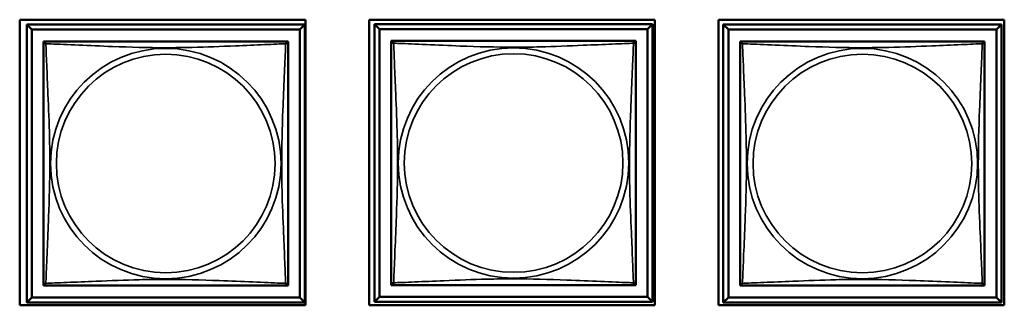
# Model space of a CAD drawing. Header units: inches. Extents: x 0.2 to 58.8, y 1.7 to 68.8.
# Tile 221 of 256: x 45.292 to 47.195, y 45.141 to 45.693. Entities that reach past the tile are written whole.
import ezdxf

# ---------------------------------------------------------------- set-up
doc = ezdxf.new("R2010")
doc.units = ezdxf.units.IN
doc.header["$MEASUREMENT"] = 0
doc.layers.add('Visible (ANSI)', color=7, linetype='Continuous', lineweight=50)
doc.layers.add('Visible Narrow (ANSI)', color=7, linetype='Continuous', lineweight=35)

msp = doc.modelspace()

# ---------------------------------------------------------------- linework, layer by layer
at = {"layer": 'Visible (ANSI)'}
for p, q in [((45.2925, 45.141), (45.2925, 45.6934)), ((45.2925, 45.6934), (45.8449, 45.6934)), ((45.306, 45.6839), (45.8434, 45.6839)), ((45.3158, 45.6741), (45.306, 45.6839)), ((45.306, 45.1465), (45.306, 45.6839)), ((45.8434, 45.6839), (45.8336, 45.6741)), ((45.8434, 45.6839), (45.8434, 45.1465)), ((45.8449, 45.6934), (45.8449, 45.141)), ((45.9675, 45.141), (45.9675, 45.6934)), ((45.9675, 45.6934), (46.5199, 45.6934)), ((45.978, 45.6849), (46.5154, 45.6849)), ((45.9878, 45.6751), (45.978, 45.6849)), ((45.978, 45.1475), (45.978, 45.6849)), ((46.5154, 45.6849), (46.5056, 45.6751)), ((46.5154, 45.6849), (46.5154, 45.1475)), ((46.5199, 45.6934), (46.5199, 45.141)), ((46.6425, 45.141), (46.6425, 45.6934)), ((46.6425, 45.6934), (47.1949, 45.6934)), ((46.652, 45.6839), (47.1894, 45.6839)), ((46.6618, 45.6741), (46.652, 45.6839)), ((46.652, 45.1465), (46.652, 45.6839)), ((47.1894, 45.6839), (47.1796, 45.6741)), ((47.1894, 45.6839), (47.1894, 45.1465)), ((47.1949, 45.6934), (47.1949, 45.141)), ((45.3158, 45.6741), (45.8336, 45.6741)), ((45.3158, 45.1563), (45.3158, 45.6741)), ((45.8336, 45.6741), (45.8336, 45.1563)), ((45.9878, 45.6751), (46.5056, 45.6751)), ((45.9878, 45.1573), (45.9878, 45.6751)), ((46.5056, 45.6751), (46.5056, 45.1573)), ((46.6618, 45.6741), (47.1796, 45.6741)), ((46.6618, 45.1563), (46.6618, 45.6741)), ((47.1796, 45.6741), (47.1796, 45.1563)), ((45.3385, 45.6456), (45.3385, 45.6514)), ((45.3385, 45.6514), (45.3443, 45.6514)), ((45.8051, 45.6514), (45.8109, 45.6514)), ((45.8109, 45.6514), (45.8109, 45.6455)), ((46.0105, 45.6466), (46.0105, 45.6524)), ((46.0105, 45.6524), (46.0163, 45.6524)), ((46.4771, 45.6524), (46.4829, 45.6524)), ((46.4829, 45.6524), (46.4829, 45.6465)), ((46.6845, 45.6456), (46.6845, 45.6514)), ((46.6845, 45.6514), (46.6903, 45.6514)), ((47.1511, 45.6514), (47.1569, 45.6514)), ((47.1569, 45.6514), (47.1569, 45.6455)), ((45.3385, 45.179), (45.3385, 45.1848)), ((45.8109, 45.1849), (45.8109, 45.179)), ((46.0105, 45.18), (46.0105, 45.1858)), ((46.4829, 45.1859), (46.4829, 45.18)), ((46.6845, 45.179), (46.6845, 45.1848)), ((47.1569, 45.1849), (47.1569, 45.179)), ((45.3444, 45.179), (45.3385, 45.179)), ((45.8109, 45.179), (45.805, 45.179)), ((46.0164, 45.18), (46.0105, 45.18)), ((46.4829, 45.18), (46.477, 45.18)), ((46.6904, 45.179), (46.6845, 45.179)), ((47.1569, 45.179), (47.151, 45.179)), ((45.3158, 45.1563), (45.306, 45.1465)), ((45.8434, 45.1465), (45.306, 45.1465)), ((45.8336, 45.1563), (45.3158, 45.1563)), ((45.8336, 45.1563), (45.8434, 45.1465)), ((45.9878, 45.1573), (45.978, 45.1475)), ((46.5154, 45.1475), (45.978, 45.1475)), ((46.5056, 45.1573), (45.9878, 45.1573)), ((46.5056, 45.1573), (46.5154, 45.1475)), ((46.6618, 45.1563), (46.652, 45.1465)), ((47.1894, 45.1465), (46.652, 45.1465)), ((47.1796, 45.1563), (46.6618, 45.1563)), ((47.1796, 45.1563), (47.1894, 45.1465)), ((45.8449, 45.141), (45.2925, 45.141)), ((46.5199, 45.141), (45.9675, 45.141)), ((47.1949, 45.141), (46.6425, 45.141))]:
    msp.add_line(p, q, dxfattribs=at)
for centre, start, end in [((45.3444, 45.6455), 90, 180), ((45.805, 45.6455), 0, 90), ((46.0164, 45.6465), 90, 180), ((46.477, 45.6465), 0, 90), ((46.6904, 45.6455), 90, 180), ((47.151, 45.6455), 0, 90), ((45.3444, 45.1849), 180, 270), ((45.805, 45.1849), 270, 360), ((46.0164, 45.1859), 180, 270), ((46.477, 45.1859), 270, 360), ((46.6904, 45.1849), 180, 270), ((47.151, 45.1849), 270, 360)]:
    msp.add_arc(centre, 0.00591, start, end, dxfattribs=at)
for points in [[(45.3385, 45.6455), (45.3385, 45.6449), (45.3385, 45.6422), (45.3385, 45.6378), (45.3385, 45.6297), (45.3385, 45.6158), (45.3385, 45.5996), (45.3385, 45.5835), (45.3385, 45.5653), (45.3385, 45.5467), (45.3385, 45.5203), (45.3385, 45.493), (45.3385, 45.466), (45.3385, 45.449), (45.3385, 45.4321), (45.3385, 45.4152), (45.3385, 45.3813), (45.3385, 45.3475), (45.3385, 45.3138), (45.3385, 45.2718), (45.3385, 45.2279), (45.3385, 45.2023), (45.3385, 45.1922), (45.3385, 45.1858), (45.3385, 45.1849)], [(45.805, 45.6514), (45.8044, 45.6514), (45.8017, 45.6514), (45.7973, 45.6514), (45.7892, 45.6514), (45.7753, 45.6514), (45.7591, 45.6514), (45.743, 45.6514), (45.7248, 45.6514), (45.7062, 45.6514), (45.6798, 45.6514), (45.6525, 45.6514), (45.6255, 45.6514), (45.6085, 45.6514), (45.5916, 45.6514), (45.5747, 45.6514), (45.5408, 45.6514), (45.507, 45.6514), (45.4733, 45.6514), (45.4313, 45.6514), (45.3874, 45.6514), (45.3618, 45.6514), (45.3517, 45.6514), (45.3453, 45.6514), (45.3444, 45.6514)], [(45.8109, 45.1849), (45.8109, 45.1855), (45.8109, 45.1882), (45.8109, 45.1926), (45.8109, 45.2007), (45.8109, 45.2146), (45.8109, 45.2308), (45.8109, 45.2469), (45.8109, 45.2651), (45.8109, 45.2837), (45.8109, 45.3101), (45.8109, 45.3374), (45.8109, 45.3644), (45.8109, 45.3813), (45.8109, 45.3983), (45.8109, 45.4152), (45.8109, 45.449), (45.8109, 45.4829), (45.8109, 45.5166), (45.8109, 45.5586), (45.8109, 45.6025), (45.8109, 45.6281), (45.8109, 45.6382), (45.8109, 45.6446), (45.8109, 45.6455)], [(46.0105, 45.6465), (46.0105, 45.6459), (46.0105, 45.6432), (46.0105, 45.6388), (46.0105, 45.6307), (46.0105, 45.6168), (46.0105, 45.6006), (46.0105, 45.5845), (46.0105, 45.5663), (46.0105, 45.5477), (46.0105, 45.5213), (46.0105, 45.494), (46.0105, 45.467), (46.0105, 45.45), (46.0105, 45.4331), (46.0105, 45.4162), (46.0105, 45.3823), (46.0105, 45.3485), (46.0105, 45.3148), (46.0105, 45.2728), (46.0105, 45.2289), (46.0105, 45.2033), (46.0105, 45.1932), (46.0105, 45.1868), (46.0105, 45.1859)], [(46.477, 45.6524), (46.4764, 45.6524), (46.4737, 45.6524), (46.4693, 45.6524), (46.4612, 45.6524), (46.4473, 45.6524), (46.4311, 45.6524), (46.415, 45.6524), (46.3968, 45.6524), (46.3782, 45.6524), (46.3518, 45.6524), (46.3245, 45.6524), (46.2975, 45.6524), (46.2805, 45.6524), (46.2636, 45.6524), (46.2467, 45.6524), (46.2128, 45.6524), (46.179, 45.6524), (46.1453, 45.6524), (46.1033, 45.6524), (46.0594, 45.6524), (46.0338, 45.6524), (46.0237, 45.6524), (46.0173, 45.6524), (46.0164, 45.6524)], [(46.4829, 45.1859), (46.4829, 45.1865), (46.4829, 45.1892), (46.4829, 45.1936), (46.4829, 45.2017), (46.4829, 45.2156), (46.4829, 45.2318), (46.4829, 45.2479), (46.4829, 45.2661), (46.4829, 45.2847), (46.4829, 45.3111), (46.4829, 45.3384), (46.4829, 45.3654), (46.4829, 45.3823), (46.4829, 45.3993), (46.4829, 45.4162), (46.4829, 45.45), (46.4829, 45.4839), (46.4829, 45.5176), (46.4829, 45.5596), (46.4829, 45.6035), (46.4829, 45.6291), (46.4829, 45.6392), (46.4829, 45.6456), (46.4829, 45.6465)], [(46.6845, 45.6455), (46.6845, 45.6449), (46.6845, 45.6422), (46.6845, 45.6378), (46.6845, 45.6297), (46.6845, 45.6158), (46.6845, 45.5996), (46.6845, 45.5835), (46.6845, 45.5653), (46.6845, 45.5467), (46.6845, 45.5203), (46.6845, 45.493), (46.6845, 45.466), (46.6845, 45.449), (46.6845, 45.4321), (46.6845, 45.4152), (46.6845, 45.3813), (46.6845, 45.3475), (46.6845, 45.3138), (46.6845, 45.2718), (46.6845, 45.2279), (46.6845, 45.2023), (46.6845, 45.1922), (46.6845, 45.1858), (46.6845, 45.1849)], [(47.151, 45.6514), (47.1504, 45.6514), (47.1477, 45.6514), (47.1433, 45.6514), (47.1352, 45.6514), (47.1213, 45.6514), (47.1051, 45.6514), (47.089, 45.6514), (47.0708, 45.6514), (47.0522, 45.6514), (47.0258, 45.6514), (46.9985, 45.6514), (46.9715, 45.6514), (46.9545, 45.6514), (46.9376, 45.6514), (46.9207, 45.6514), (46.8868, 45.6514), (46.853, 45.6514), (46.8193, 45.6514), (46.7773, 45.6514), (46.7334, 45.6514), (46.7078, 45.6514), (46.6977, 45.6514), (46.6913, 45.6514), (46.6904, 45.6514)], [(47.1569, 45.1849), (47.1569, 45.1855), (47.1569, 45.1882), (47.1569, 45.1926), (47.1569, 45.2007), (47.1569, 45.2146), (47.1569, 45.2308), (47.1569, 45.2469), (47.1569, 45.2651), (47.1569, 45.2837), (47.1569, 45.3101), (47.1569, 45.3374), (47.1569, 45.3644), (47.1569, 45.3813), (47.1569, 45.3983), (47.1569, 45.4152), (47.1569, 45.449), (47.1569, 45.4829), (47.1569, 45.5166), (47.1569, 45.5586), (47.1569, 45.6025), (47.1569, 45.6281), (47.1569, 45.6382), (47.1569, 45.6446), (47.1569, 45.6455)], [(45.3444, 45.179), (45.345, 45.179), (45.3477, 45.179), (45.3521, 45.179), (45.3602, 45.179), (45.3741, 45.179), (45.3902, 45.179), (45.4064, 45.179), (45.4246, 45.179), (45.4432, 45.179), (45.4696, 45.179), (45.4969, 45.179), (45.5239, 45.179), (45.5408, 45.179), (45.5578, 45.179), (45.5747, 45.179), (45.6085, 45.179), (45.6424, 45.179), (45.6761, 45.179), (45.7181, 45.179), (45.762, 45.179), (45.7876, 45.179), (45.7977, 45.179), (45.8041, 45.179), (45.805, 45.179)], [(46.0164, 45.18), (46.017, 45.18), (46.0197, 45.18), (46.0241, 45.18), (46.0322, 45.18), (46.0461, 45.18), (46.0622, 45.18), (46.0784, 45.18), (46.0966, 45.18), (46.1152, 45.18), (46.1416, 45.18), (46.1689, 45.18), (46.1959, 45.18), (46.2128, 45.18), (46.2298, 45.18), (46.2467, 45.18), (46.2805, 45.18), (46.3144, 45.18), (46.3481, 45.18), (46.3901, 45.18), (46.434, 45.18), (46.4596, 45.18), (46.4697, 45.18), (46.4761, 45.18), (46.477, 45.18)], [(46.6904, 45.179), (46.691, 45.179), (46.6937, 45.179), (46.6981, 45.179), (46.7062, 45.179), (46.7201, 45.179), (46.7362, 45.179), (46.7524, 45.179), (46.7706, 45.179), (46.7892, 45.179), (46.8156, 45.179), (46.8429, 45.179), (46.8699, 45.179), (46.8868, 45.179), (46.9038, 45.179), (46.9207, 45.179), (46.9545, 45.179), (46.9884, 45.179), (47.0221, 45.179), (47.0641, 45.179), (47.108, 45.179), (47.1336, 45.179), (47.1437, 45.179), (47.1501, 45.179), (47.151, 45.179)]]:
    msp.add_open_spline(points, degree=3, knots=[0.325731, 0.325731, 0.325731, 0.325731, 0.404774, 0.404774, 0.404774, 0.550532, 0.550532, 0.550532, 0.69629, 0.69629, 0.69629, 0.902598, 0.902598, 0.902598, 1.03154, 1.03154, 1.03154, 1.289425, 1.289425, 1.289425, 1.610774, 1.610774, 1.610774, 1.73735, 1.73735, 1.73735, 1.73735], dxfattribs=at)
at = {"layer": 'Visible Narrow (ANSI)'}
for centre, radius in [((45.5747, 45.4152), 0.2227), ((45.5747, 45.4152), 0.2113), ((46.2467, 45.4162), 0.2227), ((46.2467, 45.4162), 0.2113), ((46.9207, 45.4152), 0.2227), ((46.9207, 45.4152), 0.2113)]:
    msp.add_circle(centre, radius, dxfattribs=at)
for points, knots in [([(45.3385, 45.6455), (45.3385, 45.6456), (45.3385, 45.6457), (45.3385, 45.646), (45.3386, 45.6462), (45.3387, 45.6465), (45.3388, 45.6466), (45.3389, 45.6467), (45.339, 45.6468), (45.3392, 45.6469), (45.3394, 45.647), (45.34, 45.6472), (45.3405, 45.6473), (45.3416, 45.6472), (45.3422, 45.6471), (45.343, 45.6469)], [-0.0844808, -0.0844808, -0.0844808, -0.0844808, -0.06943799, -0.06943799, -0.05587828, -0.05587828, -0.04740346, -0.04740346, -0.04210669, -0.04210669, -0.03151317, -0.03151317, -0.01456352, -0.01456352, 0.00026741, 0.00026741, 0.00026741, 0.00026741]), ([(45.343, 45.6469), (45.3428, 45.6476), (45.3427, 45.6483), (45.3426, 45.6494), (45.3427, 45.6499), (45.3428, 45.6505), (45.3429, 45.6507), (45.3431, 45.6509), (45.3432, 45.6509), (45.3433, 45.6511), (45.3434, 45.6512), (45.3437, 45.6513), (45.3439, 45.6514), (45.3442, 45.6514), (45.3443, 45.6514), (45.3444, 45.6514)], [-0.00026741, -0.00026741, -0.00026741, -0.00026741, 0.01456352, 0.01456352, 0.03151317, 0.03151317, 0.04210669, 0.04210669, 0.04740346, 0.04740346, 0.05587828, 0.05587828, 0.06943799, 0.06943799, 0.0844808, 0.0844808, 0.0844808, 0.0844808]), ([(45.343, 45.1835), (45.3431, 45.1863), (45.3433, 45.1898), (45.3434, 45.1938), (45.3445, 45.2215), (45.3466, 45.2685), (45.3483, 45.312), (45.3497, 45.3469), (45.3507, 45.3811), (45.3507, 45.4152), (45.3507, 45.4322), (45.3505, 45.4493), (45.35, 45.4665), (45.3494, 45.4939), (45.3482, 45.5221), (45.347, 45.5497), (45.3462, 45.5693), (45.3454, 45.5886), (45.3447, 45.6059), (45.3439, 45.6231), (45.3434, 45.6381), (45.343, 45.6469)], [-1.657319, -1.657319, -1.657319, -1.657319, -1.610774, -1.610774, -1.610774, -1.289425, -1.289425, -1.289425, -1.03154, -1.03154, -1.03154, -0.902598, -0.902598, -0.902598, -0.69629, -0.69629, -0.69629, -0.550532, -0.550532, -0.550532, -0.405761, -0.405761, -0.405761, -0.405761]), ([(45.343, 45.6469), (45.3458, 45.6468), (45.3493, 45.6466), (45.3533, 45.6465), (45.381, 45.6454), (45.428, 45.6433), (45.4715, 45.6415), (45.5064, 45.6402), (45.5406, 45.6392), (45.5747, 45.6392), (45.5917, 45.6392), (45.6088, 45.6394), (45.626, 45.6398), (45.6534, 45.6405), (45.6816, 45.6417), (45.7092, 45.6428), (45.7288, 45.6437), (45.7481, 45.6445), (45.7654, 45.6452), (45.7826, 45.6459), (45.7975, 45.6465), (45.8064, 45.6469)], [-1.657319, -1.657319, -1.657319, -1.657319, -1.610774, -1.610774, -1.610774, -1.289425, -1.289425, -1.289425, -1.03154, -1.03154, -1.03154, -0.902598, -0.902598, -0.902598, -0.69629, -0.69629, -0.69629, -0.550532, -0.550532, -0.550532, -0.405761, -0.405761, -0.405761, -0.405761]), ([(45.8064, 45.6469), (45.8063, 45.644), (45.8061, 45.6405), (45.806, 45.6365), (45.8049, 45.6089), (45.8028, 45.5619), (45.801, 45.5184), (45.7997, 45.4835), (45.7987, 45.4493), (45.7987, 45.4152), (45.7987, 45.3982), (45.7989, 45.3811), (45.7993, 45.3639), (45.8, 45.3364), (45.8012, 45.3083), (45.8023, 45.2806), (45.8032, 45.2611), (45.804, 45.2417), (45.8047, 45.2245), (45.8054, 45.2073), (45.806, 45.1923), (45.8064, 45.1835)], [-1.657319, -1.657319, -1.657319, -1.657319, -1.610774, -1.610774, -1.610774, -1.289425, -1.289425, -1.289425, -1.03154, -1.03154, -1.03154, -0.902598, -0.902598, -0.902598, -0.69629, -0.69629, -0.69629, -0.550532, -0.550532, -0.550532, -0.405761, -0.405761, -0.405761, -0.405761]), ([(45.805, 45.6514), (45.8051, 45.6514), (45.8052, 45.6514), (45.8055, 45.6514), (45.8057, 45.6513), (45.806, 45.6512), (45.8061, 45.6511), (45.8062, 45.6509), (45.8063, 45.6509), (45.8064, 45.6507), (45.8065, 45.6505), (45.8067, 45.6499), (45.8068, 45.6494), (45.8067, 45.6483), (45.8066, 45.6476), (45.8064, 45.6469)], [-0.0844808, -0.0844808, -0.0844808, -0.0844808, -0.06943799, -0.06943799, -0.05587828, -0.05587828, -0.04740346, -0.04740346, -0.04210669, -0.04210669, -0.03151317, -0.03151317, -0.01456352, -0.01456352, 0.00026741, 0.00026741, 0.00026741, 0.00026741]), ([(45.8064, 45.6469), (45.8071, 45.6471), (45.8078, 45.6472), (45.8089, 45.6473), (45.8094, 45.6472), (45.81, 45.647), (45.8102, 45.6469), (45.8104, 45.6468), (45.8104, 45.6467), (45.8106, 45.6466), (45.8107, 45.6465), (45.8108, 45.6462), (45.8109, 45.646), (45.8109, 45.6457), (45.8109, 45.6456), (45.8109, 45.6455)], [-0.00026741, -0.00026741, -0.00026741, -0.00026741, 0.01456352, 0.01456352, 0.03151317, 0.03151317, 0.04210669, 0.04210669, 0.04740346, 0.04740346, 0.05587828, 0.05587828, 0.06943799, 0.06943799, 0.0844808, 0.0844808, 0.0844808, 0.0844808]), ([(46.0105, 45.6465), (46.0105, 45.6466), (46.0105, 45.6467), (46.0105, 45.647), (46.0106, 45.6472), (46.0107, 45.6475), (46.0108, 45.6476), (46.0109, 45.6477), (46.011, 45.6478), (46.0112, 45.6479), (46.0114, 45.648), (46.012, 45.6482), (46.0125, 45.6483), (46.0136, 45.6482), (46.0142, 45.6481), (46.015, 45.6479)], [-0.0844808, -0.0844808, -0.0844808, -0.0844808, -0.06943799, -0.06943799, -0.05587828, -0.05587828, -0.04740346, -0.04740346, -0.04210669, -0.04210669, -0.03151317, -0.03151317, -0.01456352, -0.01456352, 0.00026741, 0.00026741, 0.00026741, 0.00026741]), ([(46.015, 45.6479), (46.0148, 45.6486), (46.0147, 45.6493), (46.0146, 45.6504), (46.0147, 45.6509), (46.0148, 45.6515), (46.0149, 45.6517), (46.0151, 45.6519), (46.0152, 45.6519), (46.0153, 45.6521), (46.0154, 45.6522), (46.0157, 45.6523), (46.0159, 45.6524), (46.0162, 45.6524), (46.0163, 45.6524), (46.0164, 45.6524)], [-0.00026741, -0.00026741, -0.00026741, -0.00026741, 0.01456352, 0.01456352, 0.03151317, 0.03151317, 0.04210669, 0.04210669, 0.04740346, 0.04740346, 0.05587828, 0.05587828, 0.06943799, 0.06943799, 0.0844808, 0.0844808, 0.0844808, 0.0844808]), ([(46.015, 45.1845), (46.0151, 45.1873), (46.0153, 45.1908), (46.0154, 45.1948), (46.0165, 45.2225), (46.0186, 45.2695), (46.0203, 45.313), (46.0217, 45.3479), (46.0227, 45.3821), (46.0227, 45.4162), (46.0227, 45.4332), (46.0225, 45.4503), (46.022, 45.4675), (46.0214, 45.4949), (46.0202, 45.5231), (46.019, 45.5507), (46.0182, 45.5703), (46.0174, 45.5896), (46.0167, 45.6069), (46.0159, 45.6241), (46.0154, 45.6391), (46.015, 45.6479)], [-1.657319, -1.657319, -1.657319, -1.657319, -1.610774, -1.610774, -1.610774, -1.289425, -1.289425, -1.289425, -1.03154, -1.03154, -1.03154, -0.902598, -0.902598, -0.902598, -0.69629, -0.69629, -0.69629, -0.550532, -0.550532, -0.550532, -0.405761, -0.405761, -0.405761, -0.405761]), ([(46.015, 45.6479), (46.0178, 45.6478), (46.0213, 45.6476), (46.0253, 45.6475), (46.053, 45.6464), (46.1, 45.6443), (46.1435, 45.6425), (46.1784, 45.6412), (46.2126, 45.6402), (46.2467, 45.6402), (46.2637, 45.6402), (46.2808, 45.6404), (46.298, 45.6408), (46.3254, 45.6415), (46.3536, 45.6427), (46.3812, 45.6438), (46.4008, 45.6447), (46.4201, 45.6455), (46.4374, 45.6462), (46.4546, 45.6469), (46.4695, 45.6475), (46.4784, 45.6479)], [-1.657319, -1.657319, -1.657319, -1.657319, -1.610774, -1.610774, -1.610774, -1.289425, -1.289425, -1.289425, -1.03154, -1.03154, -1.03154, -0.902598, -0.902598, -0.902598, -0.69629, -0.69629, -0.69629, -0.550532, -0.550532, -0.550532, -0.405761, -0.405761, -0.405761, -0.405761]), ([(46.4784, 45.6479), (46.4783, 45.645), (46.4781, 45.6415), (46.478, 45.6375), (46.4769, 45.6099), (46.4748, 45.5629), (46.473, 45.5194), (46.4717, 45.4845), (46.4707, 45.4503), (46.4707, 45.4162), (46.4707, 45.3992), (46.4709, 45.3821), (46.4713, 45.3649), (46.472, 45.3374), (46.4732, 45.3093), (46.4743, 45.2816), (46.4752, 45.2621), (46.476, 45.2427), (46.4767, 45.2255), (46.4774, 45.2083), (46.478, 45.1933), (46.4784, 45.1845)], [-1.657319, -1.657319, -1.657319, -1.657319, -1.610774, -1.610774, -1.610774, -1.289425, -1.289425, -1.289425, -1.03154, -1.03154, -1.03154, -0.902598, -0.902598, -0.902598, -0.69629, -0.69629, -0.69629, -0.550532, -0.550532, -0.550532, -0.405761, -0.405761, -0.405761, -0.405761]), ([(46.477, 45.6524), (46.4771, 45.6524), (46.4772, 45.6524), (46.4775, 45.6524), (46.4777, 45.6523), (46.478, 45.6522), (46.4781, 45.6521), (46.4782, 45.6519), (46.4783, 45.6519), (46.4784, 45.6517), (46.4785, 45.6515), (46.4787, 45.6509), (46.4788, 45.6504), (46.4787, 45.6493), (46.4786, 45.6486), (46.4784, 45.6479)], [-0.0844808, -0.0844808, -0.0844808, -0.0844808, -0.06943799, -0.06943799, -0.05587828, -0.05587828, -0.04740346, -0.04740346, -0.04210669, -0.04210669, -0.03151317, -0.03151317, -0.01456352, -0.01456352, 0.00026741, 0.00026741, 0.00026741, 0.00026741]), ([(46.4784, 45.6479), (46.4791, 45.6481), (46.4798, 45.6482), (46.4809, 45.6483), (46.4814, 45.6482), (46.482, 45.648), (46.4822, 45.6479), (46.4824, 45.6478), (46.4824, 45.6477), (46.4826, 45.6476), (46.4827, 45.6475), (46.4828, 45.6472), (46.4829, 45.647), (46.4829, 45.6467), (46.4829, 45.6466), (46.4829, 45.6465)], [-0.00026741, -0.00026741, -0.00026741, -0.00026741, 0.01456352, 0.01456352, 0.03151317, 0.03151317, 0.04210669, 0.04210669, 0.04740346, 0.04740346, 0.05587828, 0.05587828, 0.06943799, 0.06943799, 0.0844808, 0.0844808, 0.0844808, 0.0844808]), ([(46.6845, 45.6455), (46.6845, 45.6456), (46.6845, 45.6457), (46.6845, 45.646), (46.6846, 45.6462), (46.6847, 45.6465), (46.6848, 45.6466), (46.6849, 45.6467), (46.685, 45.6468), (46.6852, 45.6469), (46.6854, 45.647), (46.686, 45.6472), (46.6865, 45.6473), (46.6876, 45.6472), (46.6882, 45.6471), (46.689, 45.6469)], [-0.0844808, -0.0844808, -0.0844808, -0.0844808, -0.06943799, -0.06943799, -0.05587828, -0.05587828, -0.04740346, -0.04740346, -0.04210669, -0.04210669, -0.03151317, -0.03151317, -0.01456352, -0.01456352, 0.00026741, 0.00026741, 0.00026741, 0.00026741]), ([(46.689, 45.6469), (46.6888, 45.6476), (46.6887, 45.6483), (46.6886, 45.6494), (46.6887, 45.6499), (46.6888, 45.6505), (46.6889, 45.6507), (46.6891, 45.6509), (46.6892, 45.6509), (46.6893, 45.6511), (46.6894, 45.6512), (46.6897, 45.6513), (46.6899, 45.6514), (46.6902, 45.6514), (46.6903, 45.6514), (46.6904, 45.6514)], [-0.00026741, -0.00026741, -0.00026741, -0.00026741, 0.01456352, 0.01456352, 0.03151317, 0.03151317, 0.04210669, 0.04210669, 0.04740346, 0.04740346, 0.05587828, 0.05587828, 0.06943799, 0.06943799, 0.0844808, 0.0844808, 0.0844808, 0.0844808]), ([(46.689, 45.1835), (46.6891, 45.1863), (46.6893, 45.1898), (46.6894, 45.1938), (46.6905, 45.2215), (46.6926, 45.2685), (46.6943, 45.312), (46.6957, 45.3469), (46.6967, 45.3811), (46.6967, 45.4152), (46.6967, 45.4322), (46.6965, 45.4493), (46.696, 45.4665), (46.6954, 45.4939), (46.6942, 45.5221), (46.693, 45.5497), (46.6922, 45.5693), (46.6914, 45.5886), (46.6907, 45.6059), (46.6899, 45.6231), (46.6894, 45.6381), (46.689, 45.6469)], [-1.657319, -1.657319, -1.657319, -1.657319, -1.610774, -1.610774, -1.610774, -1.289425, -1.289425, -1.289425, -1.03154, -1.03154, -1.03154, -0.902598, -0.902598, -0.902598, -0.69629, -0.69629, -0.69629, -0.550532, -0.550532, -0.550532, -0.405761, -0.405761, -0.405761, -0.405761]), ([(46.689, 45.6469), (46.6918, 45.6468), (46.6953, 45.6466), (46.6993, 45.6465), (46.727, 45.6454), (46.774, 45.6433), (46.8175, 45.6415), (46.8524, 45.6402), (46.8866, 45.6392), (46.9207, 45.6392), (46.9377, 45.6392), (46.9548, 45.6394), (46.972, 45.6398), (46.9994, 45.6405), (47.0276, 45.6417), (47.0552, 45.6428), (47.0748, 45.6437), (47.0941, 45.6445), (47.1114, 45.6452), (47.1286, 45.6459), (47.1435, 45.6465), (47.1524, 45.6469)], [-1.657319, -1.657319, -1.657319, -1.657319, -1.610774, -1.610774, -1.610774, -1.289425, -1.289425, -1.289425, -1.03154, -1.03154, -1.03154, -0.902598, -0.902598, -0.902598, -0.69629, -0.69629, -0.69629, -0.550532, -0.550532, -0.550532, -0.405761, -0.405761, -0.405761, -0.405761]), ([(47.1524, 45.6469), (47.1523, 45.644), (47.1521, 45.6405), (47.152, 45.6365), (47.1509, 45.6089), (47.1488, 45.5619), (47.147, 45.5184), (47.1457, 45.4835), (47.1447, 45.4493), (47.1447, 45.4152), (47.1447, 45.3982), (47.1449, 45.3811), (47.1453, 45.3639), (47.146, 45.3364), (47.1472, 45.3083), (47.1483, 45.2806), (47.1492, 45.2611), (47.15, 45.2417), (47.1507, 45.2245), (47.1514, 45.2073), (47.152, 45.1923), (47.1524, 45.1835)], [-1.657319, -1.657319, -1.657319, -1.657319, -1.610774, -1.610774, -1.610774, -1.289425, -1.289425, -1.289425, -1.03154, -1.03154, -1.03154, -0.902598, -0.902598, -0.902598, -0.69629, -0.69629, -0.69629, -0.550532, -0.550532, -0.550532, -0.405761, -0.405761, -0.405761, -0.405761]), ([(47.151, 45.6514), (47.1511, 45.6514), (47.1512, 45.6514), (47.1515, 45.6514), (47.1517, 45.6513), (47.152, 45.6512), (47.1521, 45.6511), (47.1522, 45.6509), (47.1523, 45.6509), (47.1524, 45.6507), (47.1525, 45.6505), (47.1527, 45.6499), (47.1528, 45.6494), (47.1527, 45.6483), (47.1526, 45.6476), (47.1524, 45.6469)], [-0.0844808, -0.0844808, -0.0844808, -0.0844808, -0.06943799, -0.06943799, -0.05587828, -0.05587828, -0.04740346, -0.04740346, -0.04210669, -0.04210669, -0.03151317, -0.03151317, -0.01456352, -0.01456352, 0.00026741, 0.00026741, 0.00026741, 0.00026741]), ([(47.1524, 45.6469), (47.1531, 45.6471), (47.1538, 45.6472), (47.1549, 45.6473), (47.1554, 45.6472), (47.156, 45.647), (47.1562, 45.6469), (47.1564, 45.6468), (47.1564, 45.6467), (47.1566, 45.6466), (47.1567, 45.6465), (47.1568, 45.6462), (47.1569, 45.646), (47.1569, 45.6457), (47.1569, 45.6456), (47.1569, 45.6455)], [-0.00026741, -0.00026741, -0.00026741, -0.00026741, 0.01456352, 0.01456352, 0.03151317, 0.03151317, 0.04210669, 0.04210669, 0.04740346, 0.04740346, 0.05587828, 0.05587828, 0.06943799, 0.06943799, 0.0844808, 0.0844808, 0.0844808, 0.0844808]), ([(45.343, 45.1835), (45.3422, 45.1833), (45.3416, 45.1832), (45.3405, 45.1831), (45.34, 45.1832), (45.3394, 45.1834), (45.3392, 45.1834), (45.339, 45.1836), (45.3389, 45.1837), (45.3388, 45.1838), (45.3387, 45.1839), (45.3386, 45.1842), (45.3385, 45.1844), (45.3385, 45.1847), (45.3385, 45.1848), (45.3385, 45.1849)], [-0.00026741, -0.00026741, -0.00026741, -0.00026741, 0.01456352, 0.01456352, 0.03151317, 0.03151317, 0.04210669, 0.04210669, 0.04740346, 0.04740346, 0.05587828, 0.05587828, 0.06943799, 0.06943799, 0.0844808, 0.0844808, 0.0844808, 0.0844808]), ([(45.3444, 45.179), (45.3443, 45.179), (45.3442, 45.179), (45.3439, 45.179), (45.3437, 45.1791), (45.3434, 45.1792), (45.3433, 45.1793), (45.3432, 45.1794), (45.3431, 45.1795), (45.3429, 45.1797), (45.3428, 45.1799), (45.3427, 45.1805), (45.3426, 45.181), (45.3427, 45.1821), (45.3428, 45.1827), (45.343, 45.1835)], [-0.0844808, -0.0844808, -0.0844808, -0.0844808, -0.06943799, -0.06943799, -0.05587828, -0.05587828, -0.04740346, -0.04740346, -0.04210669, -0.04210669, -0.03151317, -0.03151317, -0.01456352, -0.01456352, 0.00026741, 0.00026741, 0.00026741, 0.00026741]), ([(45.8064, 45.1835), (45.8035, 45.1836), (45.8, 45.1838), (45.796, 45.1839), (45.7684, 45.185), (45.7214, 45.1871), (45.6779, 45.1888), (45.643, 45.1902), (45.6088, 45.1912), (45.5747, 45.1912), (45.5577, 45.1912), (45.5406, 45.191), (45.5234, 45.1905), (45.4959, 45.1899), (45.4678, 45.1887), (45.4401, 45.1875), (45.4206, 45.1867), (45.4012, 45.1859), (45.384, 45.1852), (45.3668, 45.1844), (45.3518, 45.1839), (45.343, 45.1835)], [-1.657319, -1.657319, -1.657319, -1.657319, -1.610774, -1.610774, -1.610774, -1.289425, -1.289425, -1.289425, -1.03154, -1.03154, -1.03154, -0.902598, -0.902598, -0.902598, -0.69629, -0.69629, -0.69629, -0.550532, -0.550532, -0.550532, -0.405761, -0.405761, -0.405761, -0.405761]), ([(45.8064, 45.1835), (45.8066, 45.1827), (45.8067, 45.1821), (45.8068, 45.181), (45.8067, 45.1805), (45.8065, 45.1799), (45.8064, 45.1797), (45.8063, 45.1795), (45.8062, 45.1794), (45.8061, 45.1793), (45.806, 45.1792), (45.8057, 45.1791), (45.8055, 45.179), (45.8052, 45.179), (45.8051, 45.179), (45.805, 45.179)], [-0.00026741, -0.00026741, -0.00026741, -0.00026741, 0.01456352, 0.01456352, 0.03151317, 0.03151317, 0.04210669, 0.04210669, 0.04740346, 0.04740346, 0.05587828, 0.05587828, 0.06943799, 0.06943799, 0.0844808, 0.0844808, 0.0844808, 0.0844808]), ([(45.8109, 45.1849), (45.8109, 45.1848), (45.8109, 45.1847), (45.8109, 45.1844), (45.8108, 45.1842), (45.8107, 45.1839), (45.8106, 45.1838), (45.8104, 45.1837), (45.8104, 45.1836), (45.8102, 45.1834), (45.81, 45.1834), (45.8094, 45.1832), (45.8089, 45.1831), (45.8078, 45.1832), (45.8071, 45.1833), (45.8064, 45.1835)], [-0.0844808, -0.0844808, -0.0844808, -0.0844808, -0.06943799, -0.06943799, -0.05587828, -0.05587828, -0.04740346, -0.04740346, -0.04210669, -0.04210669, -0.03151317, -0.03151317, -0.01456352, -0.01456352, 0.00026741, 0.00026741, 0.00026741, 0.00026741]), ([(46.015, 45.1845), (46.0142, 45.1843), (46.0136, 45.1842), (46.0125, 45.1841), (46.012, 45.1842), (46.0114, 45.1844), (46.0112, 45.1844), (46.011, 45.1846), (46.0109, 45.1847), (46.0108, 45.1848), (46.0107, 45.1849), (46.0106, 45.1852), (46.0105, 45.1854), (46.0105, 45.1857), (46.0105, 45.1858), (46.0105, 45.1859)], [-0.00026741, -0.00026741, -0.00026741, -0.00026741, 0.01456352, 0.01456352, 0.03151317, 0.03151317, 0.04210669, 0.04210669, 0.04740346, 0.04740346, 0.05587828, 0.05587828, 0.06943799, 0.06943799, 0.0844808, 0.0844808, 0.0844808, 0.0844808]), ([(46.0164, 45.18), (46.0163, 45.18), (46.0162, 45.18), (46.0159, 45.18), (46.0157, 45.1801), (46.0154, 45.1802), (46.0153, 45.1803), (46.0152, 45.1804), (46.0151, 45.1805), (46.0149, 45.1807), (46.0148, 45.1809), (46.0147, 45.1815), (46.0146, 45.182), (46.0147, 45.1831), (46.0148, 45.1837), (46.015, 45.1845)], [-0.0844808, -0.0844808, -0.0844808, -0.0844808, -0.06943799, -0.06943799, -0.05587828, -0.05587828, -0.04740346, -0.04740346, -0.04210669, -0.04210669, -0.03151317, -0.03151317, -0.01456352, -0.01456352, 0.00026741, 0.00026741, 0.00026741, 0.00026741]), ([(46.4784, 45.1845), (46.4755, 45.1846), (46.472, 45.1848), (46.468, 45.1849), (46.4404, 45.186), (46.3934, 45.1881), (46.3499, 45.1898), (46.315, 45.1912), (46.2808, 45.1922), (46.2467, 45.1922), (46.2297, 45.1922), (46.2126, 45.192), (46.1954, 45.1915), (46.1679, 45.1909), (46.1398, 45.1897), (46.1121, 45.1885), (46.0926, 45.1877), (46.0732, 45.1869), (46.056, 45.1862), (46.0388, 45.1854), (46.0238, 45.1849), (46.015, 45.1845)], [-1.657319, -1.657319, -1.657319, -1.657319, -1.610774, -1.610774, -1.610774, -1.289425, -1.289425, -1.289425, -1.03154, -1.03154, -1.03154, -0.902598, -0.902598, -0.902598, -0.69629, -0.69629, -0.69629, -0.550532, -0.550532, -0.550532, -0.405761, -0.405761, -0.405761, -0.405761]), ([(46.4784, 45.1845), (46.4786, 45.1837), (46.4787, 45.1831), (46.4788, 45.182), (46.4787, 45.1815), (46.4785, 45.1809), (46.4784, 45.1807), (46.4783, 45.1805), (46.4782, 45.1804), (46.4781, 45.1803), (46.478, 45.1802), (46.4777, 45.1801), (46.4775, 45.18), (46.4772, 45.18), (46.4771, 45.18), (46.477, 45.18)], [-0.00026741, -0.00026741, -0.00026741, -0.00026741, 0.01456352, 0.01456352, 0.03151317, 0.03151317, 0.04210669, 0.04210669, 0.04740346, 0.04740346, 0.05587828, 0.05587828, 0.06943799, 0.06943799, 0.0844808, 0.0844808, 0.0844808, 0.0844808]), ([(46.4829, 45.1859), (46.4829, 45.1858), (46.4829, 45.1857), (46.4829, 45.1854), (46.4828, 45.1852), (46.4827, 45.1849), (46.4826, 45.1848), (46.4824, 45.1847), (46.4824, 45.1846), (46.4822, 45.1844), (46.482, 45.1844), (46.4814, 45.1842), (46.4809, 45.1841), (46.4798, 45.1842), (46.4791, 45.1843), (46.4784, 45.1845)], [-0.0844808, -0.0844808, -0.0844808, -0.0844808, -0.06943799, -0.06943799, -0.05587828, -0.05587828, -0.04740346, -0.04740346, -0.04210669, -0.04210669, -0.03151317, -0.03151317, -0.01456352, -0.01456352, 0.00026741, 0.00026741, 0.00026741, 0.00026741]), ([(46.689, 45.1835), (46.6882, 45.1833), (46.6876, 45.1832), (46.6865, 45.1831), (46.686, 45.1832), (46.6854, 45.1834), (46.6852, 45.1834), (46.685, 45.1836), (46.6849, 45.1837), (46.6848, 45.1838), (46.6847, 45.1839), (46.6846, 45.1842), (46.6845, 45.1844), (46.6845, 45.1847), (46.6845, 45.1848), (46.6845, 45.1849)], [-0.00026741, -0.00026741, -0.00026741, -0.00026741, 0.01456352, 0.01456352, 0.03151317, 0.03151317, 0.04210669, 0.04210669, 0.04740346, 0.04740346, 0.05587828, 0.05587828, 0.06943799, 0.06943799, 0.0844808, 0.0844808, 0.0844808, 0.0844808]), ([(46.6904, 45.179), (46.6903, 45.179), (46.6902, 45.179), (46.6899, 45.179), (46.6897, 45.1791), (46.6894, 45.1792), (46.6893, 45.1793), (46.6892, 45.1794), (46.6891, 45.1795), (46.6889, 45.1797), (46.6888, 45.1799), (46.6887, 45.1805), (46.6886, 45.181), (46.6887, 45.1821), (46.6888, 45.1827), (46.689, 45.1835)], [-0.0844808, -0.0844808, -0.0844808, -0.0844808, -0.06943799, -0.06943799, -0.05587828, -0.05587828, -0.04740346, -0.04740346, -0.04210669, -0.04210669, -0.03151317, -0.03151317, -0.01456352, -0.01456352, 0.00026741, 0.00026741, 0.00026741, 0.00026741]), ([(47.1524, 45.1835), (47.1495, 45.1836), (47.146, 45.1838), (47.142, 45.1839), (47.1144, 45.185), (47.0674, 45.1871), (47.0239, 45.1888), (46.989, 45.1902), (46.9548, 45.1912), (46.9207, 45.1912), (46.9037, 45.1912), (46.8866, 45.191), (46.8694, 45.1905), (46.8419, 45.1899), (46.8138, 45.1887), (46.7861, 45.1875), (46.7666, 45.1867), (46.7472, 45.1859), (46.73, 45.1852), (46.7128, 45.1844), (46.6978, 45.1839), (46.689, 45.1835)], [-1.657319, -1.657319, -1.657319, -1.657319, -1.610774, -1.610774, -1.610774, -1.289425, -1.289425, -1.289425, -1.03154, -1.03154, -1.03154, -0.902598, -0.902598, -0.902598, -0.69629, -0.69629, -0.69629, -0.550532, -0.550532, -0.550532, -0.405761, -0.405761, -0.405761, -0.405761]), ([(47.1524, 45.1835), (47.1526, 45.1827), (47.1527, 45.1821), (47.1528, 45.181), (47.1527, 45.1805), (47.1525, 45.1799), (47.1524, 45.1797), (47.1523, 45.1795), (47.1522, 45.1794), (47.1521, 45.1793), (47.152, 45.1792), (47.1517, 45.1791), (47.1515, 45.179), (47.1512, 45.179), (47.1511, 45.179), (47.151, 45.179)], [-0.00026741, -0.00026741, -0.00026741, -0.00026741, 0.01456352, 0.01456352, 0.03151317, 0.03151317, 0.04210669, 0.04210669, 0.04740346, 0.04740346, 0.05587828, 0.05587828, 0.06943799, 0.06943799, 0.0844808, 0.0844808, 0.0844808, 0.0844808]), ([(47.1569, 45.1849), (47.1569, 45.1848), (47.1569, 45.1847), (47.1569, 45.1844), (47.1568, 45.1842), (47.1567, 45.1839), (47.1566, 45.1838), (47.1564, 45.1837), (47.1564, 45.1836), (47.1562, 45.1834), (47.156, 45.1834), (47.1554, 45.1832), (47.1549, 45.1831), (47.1538, 45.1832), (47.1531, 45.1833), (47.1524, 45.1835)], [-0.0844808, -0.0844808, -0.0844808, -0.0844808, -0.06943799, -0.06943799, -0.05587828, -0.05587828, -0.04740346, -0.04740346, -0.04210669, -0.04210669, -0.03151317, -0.03151317, -0.01456352, -0.01456352, 0.00026741, 0.00026741, 0.00026741, 0.00026741])]:
    msp.add_open_spline(points, degree=3, knots=knots, dxfattribs=at)

doc.saveas('drawing.dxf')
